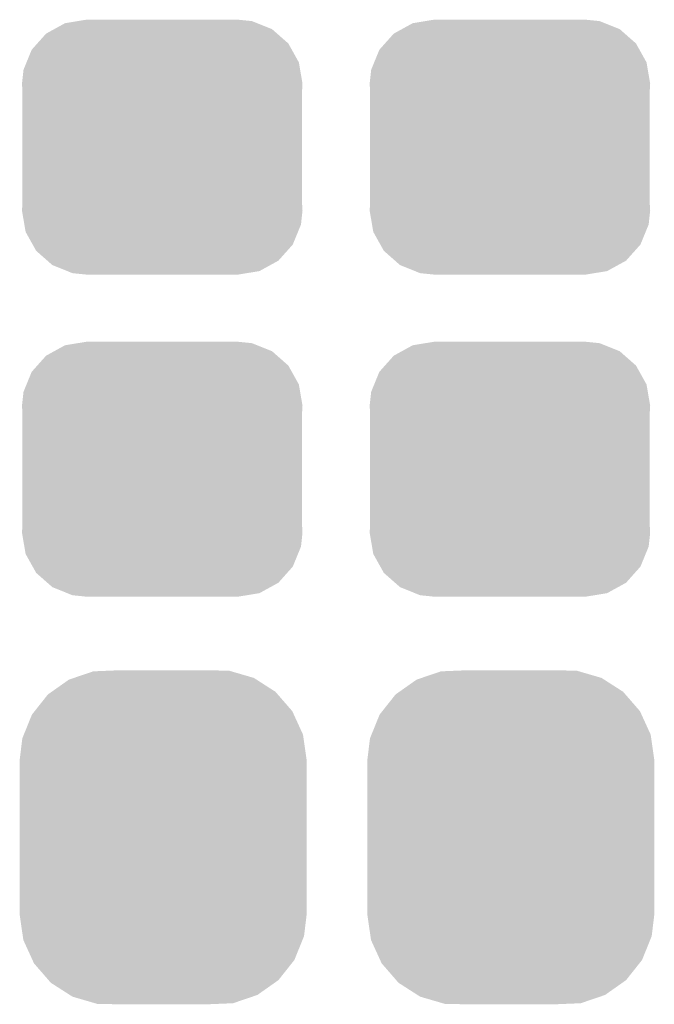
# Model space of a CAD drawing. Extents: x -4 to 126, y -8 to 66.
# Tile 215 of 256: x 102.89 to 104.64, y 25.32 to 28.04. Entities that reach past the tile are written whole.
import ezdxf

# ---------------------------------------------------------------- set-up
doc = ezdxf.new("R2010")
doc.units = 0
doc.layers.get('0').update_dxf_attribs({"linetype": 'CONTINUOUS'})
doc.layers.add('CLICKER_2_FOR_TMPM4L4A_V104_GTS', color=8, linetype='CONTINUOUS')

# ---------------------------------------------------------------- blocks, each defined once
blk = doc.blocks.new('CUSTOM_189')
for points in [[(-0.298526, 0.325596), (-0.268438, 0.342124), (0.30335, 0.325596), (0.2622, 0.342124)], [(-0.268438, 0.342124), (-0.233628, 0.347838), (0.2622, 0.342124), (0.247972, 0.347838)], [(-0.233628, 0.347838), (-0.20955, 0.35179), (0.247972, 0.347838), (0.20955, 0.35179)], [(-0.34504, 0.286174), (-0.320744, 0.31339), (0.348152, 0.286174), (0.317222, 0.31339)], [(-0.320744, 0.31339), (-0.298526, 0.325596), (0.317222, 0.31339), (0.30335, 0.325596)], [(-0.360486, 0.26887), (-0.34504, 0.286174), (0.357822, 0.26887), (0.348152, 0.286174)], [(-0.37475, 0.234078), (-0.360486, 0.26887), (0.377262, 0.234078), (0.357822, 0.26887)], [(-0.383124, 0.213652), (-0.37475, 0.234078), (0.380766, 0.213652), (0.377262, 0.234078)], [(-0.38735, 0.17526), (-0.383124, 0.213652), (0.38735, 0.17526), (0.380766, 0.213652)], [(-0.38608, 0.154124), (-0.38735, 0.17526), (0.38608, 0.154124), (0.38735, 0.17526)], [(-0.38608, -0.154124), (-0.38608, 0.154124), (0.38608, -0.154124), (0.38608, 0.154124)], [(-0.38735, -0.17526), (-0.38608, -0.154124), (0.38735, -0.17526), (0.38608, -0.154124)], [(-0.380764, -0.213652), (-0.38735, -0.17526), (0.383124, -0.213652), (0.38735, -0.17526)], [(-0.377262, -0.234078), (-0.380764, -0.213652), (0.374748, -0.234078), (0.383124, -0.213652)], [(-0.35782, -0.26887), (-0.377262, -0.234078), (0.360486, -0.26887), (0.374748, -0.234078)], [(-0.348152, -0.286174), (-0.35782, -0.26887), (0.345038, -0.286174), (0.360486, -0.26887)], [(-0.31722, -0.31339), (-0.348152, -0.286174), (0.320744, -0.31339), (0.345038, -0.286174)], [(-0.30335, -0.325596), (-0.31722, -0.31339), (0.298524, -0.325596), (0.320744, -0.31339)], [(-0.262198, -0.342124), (-0.30335, -0.325596), (0.268438, -0.342124), (0.298524, -0.325596)], [(-0.247972, -0.347838), (-0.262198, -0.342124), (0.233626, -0.347838), (0.268438, -0.342124)], [(-0.20955, -0.35179), (-0.247972, -0.347838), (0.20955, -0.35179), (0.233626, -0.347838)]]:
    blk.add_solid(points)
blk = doc.blocks.new('CUSTOM_232')
for points in [[(-0.307838, 0.401654), (-0.260242, 0.435192), (0.310122, 0.401654), (0.257792, 0.435192)], [(-0.260242, 0.435192), (-0.246308, 0.439932), (0.257792, 0.435192), (0.250396, 0.439932)], [(-0.246308, 0.439932), (-0.193082, 0.458036), (0.250396, 0.439932), (0.188364, 0.458036)], [(-0.193082, 0.458036), (-0.150902, 0.459806), (0.188364, 0.458036), (0.182298, 0.459806)], [(-0.150902, 0.459806), (-0.122208, 0.46101), (0.182298, 0.459806), (0.122224, 0.46101)], [(-0.354944, 0.348086), (-0.31823, 0.39433), (0.356626, 0.348086), (0.316482, 0.39433)], [(-0.31823, 0.39433), (-0.307838, 0.401654), (0.316482, 0.39433), (0.310122, 0.401654)], [(-0.384708, 0.283574), (-0.362338, 0.338772), (0.38613, 0.283574), (0.360886, 0.338772)], [(-0.362338, 0.338772), (-0.354944, 0.348086), (0.360886, 0.338772), (0.356626, 0.348086)], [(-0.39624, 0.21336), (-0.388982, 0.273026), (0.39624, 0.21336), (0.38765, 0.273026)], [(-0.388982, 0.273026), (-0.384708, 0.283574), (0.38765, 0.273026), (0.38613, 0.283574)], [(-0.39624, 0.21209), (-0.39624, 0.21336), (0.39624, 0.21209), (0.39624, 0.21336)], [(-0.39624, -0.21209), (-0.39624, 0.21209), (0.39624, -0.21209), (0.39624, 0.21209)], [(-0.39624, -0.21336), (-0.39624, -0.21209), (0.39624, -0.21336), (0.39624, -0.21209)], [(-0.38765, -0.273006), (-0.39624, -0.21336), (0.388986, -0.273006), (0.39624, -0.21336)], [(-0.38613, -0.283574), (-0.38765, -0.273006), (0.384704, -0.283574), (0.388986, -0.273006)], [(-0.360894, -0.338754), (-0.38613, -0.283574), (0.362346, -0.338754), (0.384704, -0.283574)], [(-0.356628, -0.348086), (-0.360894, -0.338754), (0.354938, -0.348086), (0.362346, -0.338754)], [(-0.316494, -0.394316), (-0.356628, -0.348086), (0.318242, -0.394316), (0.354938, -0.348086)], [(-0.310124, -0.401656), (-0.316494, -0.394316), (0.307826, -0.401656), (0.318242, -0.394316)], [(-0.257814, -0.43518), (-0.310124, -0.401656), (0.260256, -0.43518), (0.307826, -0.401656)], [(-0.2504, -0.439932), (-0.257814, -0.43518), (0.246288, -0.439932), (0.260256, -0.43518)], [(-0.188392, -0.45803), (-0.2504, -0.439932), (0.1931, -0.45803), (0.246288, -0.439932)], [(-0.182302, -0.459808), (-0.188392, -0.45803), (0.150812, -0.459808), (0.1931, -0.45803)], [(-0.122208, -0.46101), (-0.182302, -0.459808), (0.122224, -0.46101), (0.150812, -0.459808)]]:
    blk.add_solid(points)

msp = doc.modelspace()

# ---------------------------------------------------------------- block references
at = {"layer": 'CLICKER_2_FOR_TMPM4L4A_V104_GTS'}
for name, p in [('CUSTOM_189', (103.27894, 27.686)), ('CUSTOM_189', (104.23906, 27.686)), ('CUSTOM_189', (103.27894, 26.797)), ('CUSTOM_189', (104.23906, 26.797)), ('CUSTOM_232', (103.28148, 25.781)), ('CUSTOM_232', (104.2416, 25.781))]:
    msp.add_blockref(name, p, dxfattribs=at)

doc.saveas('drawing.dxf')
